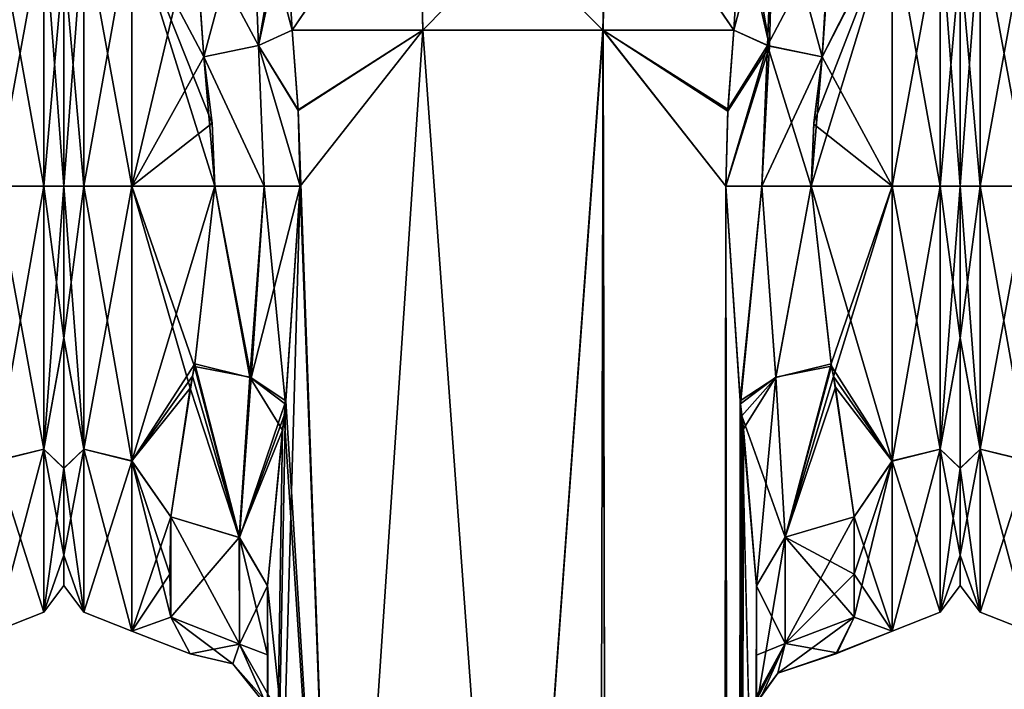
# Model space of a CAD drawing. Extents: x -23 to 1160, y -1999 to -1.
# Tile 159 of 254: x 136 to 186, y -54 to -19. Entities that reach past the tile are written whole.
import ezdxf

# ---------------------------------------------------------------- set-up
doc = ezdxf.new("R2010")
doc.units = 0
doc.header["$LTSCALE"] = 90.350045
for name, color, linetype in [('153', 7, 'CONTINUOUS'), ('154', 7, 'CONTINUOUS'), ('155', 7, 'CONTINUOUS'), ('156', 7, 'CONTINUOUS'), ('157', 7, 'CONTINUOUS'), ('158', 7, 'CONTINUOUS'), ('159', 7, 'CONTINUOUS'), ('160', 7, 'CONTINUOUS'), ('161', 7, 'CONTINUOUS'), ('163', 7, 'CONTINUOUS'), ('164', 7, 'CONTINUOUS'), ('166', 7, 'CONTINUOUS'), ('167', 7, 'CONTINUOUS'), ('168', 7, 'CONTINUOUS'), ('171', 7, 'CONTINUOUS'), ('172', 7, 'CONTINUOUS'), ('173', 7, 'CONTINUOUS'), ('174', 7, 'CONTINUOUS'), ('192', 7, 'CONTINUOUS'), ('193', 7, 'CONTINUOUS'), ('194', 7, 'CONTINUOUS'), ('195', 7, 'CONTINUOUS'), ('196', 7, 'CONTINUOUS'), ('197', 7, 'CONTINUOUS'), ('198', 7, 'CONTINUOUS'), ('199', 7, 'CONTINUOUS'), ('200', 7, 'CONTINUOUS'), ('201', 7, 'CONTINUOUS'), ('202', 7, 'CONTINUOUS'), ('203', 7, 'CONTINUOUS'), ('204', 7, 'CONTINUOUS'), ('205', 7, 'CONTINUOUS'), ('206', 7, 'CONTINUOUS'), ('208', 7, 'CONTINUOUS'), ('242', 7, 'CONTINUOUS'), ('247', 7, 'CONTINUOUS'), ('248', 7, 'CONTINUOUS'), ('79', 7, 'CONTINUOUS'), ('82', 7, 'CONTINUOUS'), ('83', 7, 'CONTINUOUS')]:
    doc.layers.add(name, color=color, linetype=linetype)

msp = doc.modelspace()

# ---------------------------------------------------------------- linework, layer by layer
at = {"layer": '153', "linetype": 'CONTINUOUS'}
for points in [[(173.55, -71.85, 12.5), (173.55, -48.512, 12.5), (173.55, -52.027, 16.761), (173.55, -71.85, 12.5)], [(173.55, -48.512, 53.5), (173.55, -71.85, 53.5), (173.55, -62.103, 51.035), (173.55, -48.512, 53.5)], [(173.55, -52.067, 49.179), (173.55, -48.512, 53.5), (173.55, -62.103, 51.035), (173.55, -52.067, 49.179)], [(173.55, -62.113, 14.96), (173.55, -71.85, 12.5), (173.55, -52.027, 16.761), (173.55, -62.113, 14.96)], [(173.55, -54.723, 21.735), (173.55, -62.113, 14.96), (173.55, -52.027, 16.761), (173.55, -54.723, 21.735)], [(173.55, -54.723, 44.265), (173.55, -52.067, 49.179), (173.55, -62.103, 51.035), (173.55, -54.723, 44.265)]]:
    msp.add_3dface(points, dxfattribs=at)
at = {"layer": '154', "linetype": 'CONTINUOUS'}
for points in [[(148.45, -48.511, 53.501), (148.45, -52.04, 49.22), (148.45, -71.85, 53.5), (148.45, -48.511, 53.501)], [(148.45, -52.046, 16.79), (148.45, -48.512, 12.5), (148.45, -62.107, 14.963), (148.45, -52.046, 16.79)], [(148.45, -62.107, 14.963), (148.45, -48.512, 12.5), (148.45, -71.85, 12.5), (148.45, -62.107, 14.963)], [(148.45, -52.04, 49.22), (148.45, -54.723, 44.265), (148.45, -62.102, 51.034), (148.45, -52.04, 49.22)], [(148.45, -71.85, 53.5), (148.45, -52.04, 49.22), (148.45, -62.102, 51.034), (148.45, -71.85, 53.5)], [(148.45, -54.723, 21.735), (148.45, -52.046, 16.79), (148.45, -62.107, 14.963), (148.45, -54.723, 21.735)]]:
    msp.add_3dface(points, dxfattribs=at)
at = {"layer": '155', "linetype": 'CONTINUOUS'}
for points in [[(184, -16.375, 49.891), (184, -28, 53.5), (184, -16.245, 16.199), (184, -16.375, 49.891)], [(184, -16.245, 16.199), (184, -28, 53.5), (184, -28, 12.5), (184, -16.245, 16.199)], [(184, -28, 12.5), (184, -28, 53.5), (184, -35.79, 51.958), (184, -28, 12.5)], [(184, -35.802, 14.047), (184, -28, 12.5), (184, -35.79, 51.958), (184, -35.802, 14.047)], [(184, -42.479, 47.509), (184, -35.802, 14.047), (184, -35.79, 51.958), (184, -42.479, 47.509)], [(184, -42.485, 18.497), (184, -35.802, 14.047), (184, -42.479, 47.509), (184, -42.485, 18.497)], [(184, -46.934, 40.856), (184, -42.485, 18.497), (184, -42.479, 47.509), (184, -46.934, 40.856)], [(184, -46.933, 25.142), (184, -42.485, 18.497), (184, -46.934, 40.856), (184, -46.933, 25.142)], [(184, -48.497, 32.995), (184, -46.933, 25.142), (184, -46.934, 40.856), (184, -48.497, 32.995)]]:
    msp.add_3dface(points, dxfattribs=at)
at = {"layer": '156', "linetype": 'CONTINUOUS'}
for points in [[(176.92, -21.379, 9.931), (177.36, -13.798, 13.653), (180.5, -14.241, 13.335), (176.92, -21.379, 9.931)], [(180.5, -28, 57), (180.5, -14.393, 52.77), (176.347, -28, 57), (180.5, -28, 57)], [(176.347, -28, 57), (180.5, -14.393, 52.77), (176.493, -24.754, 56.78), (176.347, -28, 57)], [(180.5, -14.393, 52.77), (176.92, -21.379, 56.069), (176.493, -24.754, 56.78), (180.5, -14.393, 52.77)], [(180.5, -28, 9), (176.92, -21.379, 9.931), (180.5, -14.241, 13.335), (180.5, -28, 9)], [(177.39, -14.558, 52.883), (176.92, -21.379, 56.069), (180.5, -14.393, 52.77), (177.39, -14.558, 52.883)], [(176.486, -24.823, 9.211), (176.92, -21.379, 9.931), (180.5, -28, 9), (176.486, -24.823, 9.211)], [(176.347, -28, 9), (176.486, -24.823, 9.211), (180.5, -28, 9), (176.347, -28, 9)]]:
    msp.add_3dface(points, dxfattribs=at)
at = {"layer": '157', "linetype": 'CONTINUOUS'}
for points in [[(176.347, -28, 9), (180.5, -28, 9), (180.5, -42.104, 13.581), (176.347, -28, 9)], [(177.391, -37.244, 10.852), (176.347, -28, 9), (180.5, -42.104, 13.581), (177.391, -37.244, 10.852)], [(180.5, -28, 57), (176.347, -28, 57), (177.374, -37.115, 55.202), (180.5, -28, 57)], [(177.492, -37.764, 54.924), (180.5, -28, 57), (177.374, -37.115, 55.202), (177.492, -37.764, 54.924)], [(180.5, -28, 57), (177.492, -37.764, 54.924), (180.5, -42.099, 52.422), (180.5, -28, 57)], [(177.601, -38.316, 11.33), (177.391, -37.244, 10.852), (180.5, -42.104, 13.581), (177.601, -38.316, 11.33)], [(177.492, -37.764, 54.924), (178.55, -44.976, 49.966), (180.5, -42.099, 52.422), (177.492, -37.764, 54.924)], [(178.55, -44.976, 16.034), (177.601, -38.316, 11.33), (180.5, -42.104, 13.581), (178.55, -44.976, 16.034)], [(178.55, -47.914, 46.395), (178.55, -50.115, 42.323), (180.5, -42.099, 52.422), (178.55, -47.914, 46.395)], [(180.5, -42.099, 52.422), (178.55, -50.115, 42.323), (180.5, -50.828, 40.407), (180.5, -42.099, 52.422)], [(178.55, -44.976, 49.966), (178.55, -47.914, 46.395), (180.5, -42.099, 52.422), (178.55, -44.976, 49.966)], [(180.5, -50.829, 25.594), (178.55, -44.976, 16.034), (180.5, -42.104, 13.581), (180.5, -50.829, 25.594)], [(178.55, -47.901, 19.585), (178.55, -44.976, 16.034), (180.5, -50.829, 25.594), (178.55, -47.901, 19.585)], [(178.55, -50.115, 23.677), (178.55, -47.901, 19.585), (180.5, -50.829, 25.594), (178.55, -50.115, 23.677)], [(177.615, -51.997, 33.349), (178.55, -50.115, 23.677), (180.5, -50.829, 25.594), (177.615, -51.997, 33.349)], [(178.55, -50.115, 42.323), (177.682, -51.942, 34.673), (180.5, -50.828, 40.407), (178.55, -50.115, 42.323)], [(177.682, -51.942, 34.673), (177.615, -51.997, 33.349), (180.5, -50.828, 40.407), (177.682, -51.942, 34.673)], [(180.5, -50.828, 40.407), (177.615, -51.997, 33.349), (180.5, -50.829, 25.594), (180.5, -50.828, 40.407)]]:
    msp.add_3dface(points, dxfattribs=at)
at = {"layer": '158', "linetype": 'CONTINUOUS'}
for points in [[(180.5, -28, 9), (180.5, -14.241, 13.335), (182.975, -28, 10.025), (180.5, -28, 9)], [(182.975, -28, 10.025), (180.5, -14.241, 13.335), (182.975, -14.496, 14.413), (182.975, -28, 10.025)], [(180.5, -14.393, 52.77), (180.5, -28, 57), (182.975, -14.496, 51.587), (180.5, -14.393, 52.77)], [(180.5, -28, 57), (182.975, -28, 55.975), (182.975, -14.496, 51.587), (180.5, -28, 57)], [(182.975, -28, 55.975), (184, -16.375, 49.891), (182.975, -14.496, 51.587), (182.975, -28, 55.975)], [(184, -16.245, 16.199), (184, -28, 12.5), (182.975, -14.496, 14.413), (184, -16.245, 16.199)], [(184, -28, 12.5), (182.975, -28, 10.025), (182.975, -14.496, 14.413), (184, -28, 12.5)], [(184, -28, 53.5), (184, -16.375, 49.891), (182.975, -28, 55.975), (184, -28, 53.5)]]:
    msp.add_3dface(points, dxfattribs=at)
at = {"layer": '159', "linetype": 'CONTINUOUS'}
for points in [[(180.5, -42.104, 13.581), (180.5, -28, 9), (182.975, -41.504, 14.413), (180.5, -42.104, 13.581)], [(180.5, -28, 9), (182.975, -28, 10.025), (182.975, -41.504, 14.413), (180.5, -28, 9)], [(180.5, -28, 57), (180.5, -42.099, 52.422), (182.975, -28, 55.975), (180.5, -28, 57)], [(180.5, -42.099, 52.422), (182.975, -41.504, 51.587), (182.975, -28, 55.975), (180.5, -42.099, 52.422)], [(184, -35.79, 51.958), (184, -28, 53.5), (182.975, -41.504, 51.587), (184, -35.79, 51.958)], [(182.975, -41.504, 51.587), (184, -28, 53.5), (182.975, -28, 55.975), (182.975, -41.504, 51.587)], [(184, -28, 12.5), (184, -35.802, 14.047), (182.975, -28, 10.025), (184, -28, 12.5)], [(182.975, -28, 10.025), (184, -35.802, 14.047), (182.975, -41.504, 14.413), (182.975, -28, 10.025)], [(184, -42.479, 47.509), (184, -35.79, 51.958), (182.975, -41.504, 51.587), (184, -42.479, 47.509)], [(184, -35.802, 14.047), (184, -42.485, 18.497), (182.975, -41.504, 14.413), (184, -35.802, 14.047)], [(180.5, -42.099, 52.422), (180.5, -50.828, 40.407), (182.975, -41.504, 51.587), (180.5, -42.099, 52.422)], [(180.5, -50.828, 40.407), (182.975, -49.85, 40.1), (182.975, -41.504, 51.587), (180.5, -50.828, 40.407)], [(180.5, -42.104, 13.581), (182.975, -41.504, 14.413), (182.975, -49.85, 25.9), (180.5, -42.104, 13.581)], [(184, -42.485, 18.497), (184, -46.933, 25.142), (182.975, -41.504, 14.413), (184, -42.485, 18.497)], [(182.975, -41.504, 14.413), (184, -46.933, 25.142), (182.975, -49.85, 25.9), (182.975, -41.504, 14.413)], [(182.975, -49.85, 40.1), (184, -42.479, 47.509), (182.975, -41.504, 51.587), (182.975, -49.85, 40.1)], [(180.5, -50.829, 25.594), (180.5, -42.104, 13.581), (182.975, -49.85, 25.9), (180.5, -50.829, 25.594)], [(184, -46.934, 40.856), (184, -42.479, 47.509), (182.975, -49.85, 40.1), (184, -46.934, 40.856)], [(184, -46.933, 25.142), (184, -48.497, 32.995), (182.975, -49.85, 25.9), (184, -46.933, 25.142)], [(184, -48.497, 32.995), (184, -46.934, 40.856), (182.975, -49.85, 40.1), (184, -48.497, 32.995)], [(182.975, -49.85, 25.9), (184, -48.497, 32.995), (182.975, -49.85, 40.1), (182.975, -49.85, 25.9)], [(180.5, -50.828, 40.407), (180.5, -50.829, 25.594), (182.975, -49.85, 40.1), (180.5, -50.828, 40.407)], [(180.5, -50.829, 25.594), (182.975, -49.85, 25.9), (182.975, -49.85, 40.1), (180.5, -50.829, 25.594)]]:
    msp.add_3dface(points, dxfattribs=at)
at = {"layer": '160', "linetype": 'CONTINUOUS'}
for points in [[(149.714, -20, 7.232), (156.43, -20, 0.885), (150.022, -24.125, 6.615), (149.714, -20, 7.232)], [(150.022, -24.125, 6.615), (156.43, -20, 0.885), (150.124, -28, 6.429), (150.022, -24.125, 6.615)], [(156.43, -20, 0.885), (152.161, -83.45, 3.712), (150.124, -28, 6.429), (156.43, -20, 0.885)], [(161.05, -83.45), (152.161, -83.45, 3.712), (156.43, -20, 0.885), (161.05, -83.45)], [(165.67, -20, 0.885), (161.05, -83.45), (156.43, -20, 0.885), (165.67, -20, 0.885)], [(169.795, -1916.55, 3.667), (161.05, -1916.55), (165.67, -20, 0.885), (169.795, -1916.55, 3.667)], [(161.05, -1916.55), (161.05, -83.45), (165.67, -20, 0.885), (161.05, -1916.55)], [(171.976, -28, 6.429), (169.795, -1916.55, 3.667), (165.67, -20, 0.885), (171.976, -28, 6.429)], [(172.076, -24.156, 6.612), (171.976, -28, 6.429), (165.67, -20, 0.885), (172.076, -24.156, 6.612)], [(172.386, -20, 7.232), (172.076, -24.156, 6.612), (165.67, -20, 0.885), (172.386, -20, 7.232)], [(152.161, -83.45, 3.712), (148.55, -83.45, 12.5), (150.124, -28, 6.429), (152.161, -83.45, 3.712)], [(150.124, -28, 6.429), (148.55, -83.45, 12.5), (149.376, -39.184, 8.03), (150.124, -28, 6.429)], [(172.722, -39.168, 8.026), (169.795, -1916.55, 3.667), (171.976, -28, 6.429), (172.722, -39.168, 8.026)], [(149.376, -39.184, 8.03), (148.55, -83.45, 12.5), (149.222, -40.518, 8.457), (149.376, -39.184, 8.03)], [(172.872, -40.461, 8.438), (169.795, -1916.55, 3.667), (172.722, -39.168, 8.026), (172.872, -40.461, 8.438)], [(148.55, -83.45, 12.5), (148.45, -48.512, 12.5), (149.222, -40.518, 8.457), (148.55, -83.45, 12.5)], [(173.55, -48.512, 12.5), (169.795, -1916.55, 3.667), (172.872, -40.461, 8.438), (173.55, -48.512, 12.5)], [(148.45, -71.85, 12.5), (148.45, -48.512, 12.5), (148.55, -83.45, 12.5), (148.45, -71.85, 12.5)], [(173.55, -48.512, 12.5), (173.55, -71.85, 12.5), (169.795, -1916.55, 3.667), (173.55, -48.512, 12.5)]]:
    msp.add_3dface(points, dxfattribs=at)
at = {"layer": '161', "linetype": 'CONTINUOUS'}
for points in [[(149.714, -20, 7.232), (149.374, -14.319, 9.472), (156.167, -10.497, 3.54), (149.714, -20, 7.232)], [(156.43, -20, 0.885), (149.714, -20, 7.232), (156.167, -10.497, 3.54), (156.43, -20, 0.885)], [(156.43, -20, 0.885), (156.167, -10.497, 3.54), (165.807, -10.47, 3.494), (156.43, -20, 0.885)], [(165.67, -20, 0.885), (156.43, -20, 0.885), (165.807, -10.47, 3.494), (165.67, -20, 0.885)], [(172.386, -20, 7.232), (165.67, -20, 0.885), (165.807, -10.47, 3.494), (172.386, -20, 7.232)], [(172.386, -20, 7.232), (165.807, -10.47, 3.494), (172.726, -14.302, 9.481), (172.386, -20, 7.232)]]:
    msp.add_3dface(points, dxfattribs=at)
at = {"layer": '163', "linetype": 'CONTINUOUS'}
for points in [[(149.374, -14.368, 56.555), (149.714, -20, 58.768), (156.227, -10.49, 62.486), (149.374, -14.368, 56.555)], [(149.714, -20, 58.768), (156.429, -20, 65.115), (156.227, -10.49, 62.486), (149.714, -20, 58.768)], [(156.429, -20, 65.115), (165.669, -20, 65.115), (156.227, -10.49, 62.486), (156.429, -20, 65.115)], [(156.227, -10.49, 62.486), (165.669, -20, 65.115), (165.893, -10.494, 62.478), (156.227, -10.49, 62.486)], [(165.669, -20, 65.115), (172.385, -20.008, 58.769), (165.893, -10.494, 62.478), (165.669, -20, 65.115)], [(165.893, -10.494, 62.478), (172.385, -20.008, 58.769), (172.726, -14.332, 56.535), (165.893, -10.494, 62.478)]]:
    msp.add_3dface(points, dxfattribs=at)
at = {"layer": '164', "linetype": 'CONTINUOUS'}
for points in [[(149.714, -20, 58.768), (150.021, -24.097, 59.382), (156.429, -20, 65.115), (149.714, -20, 58.768)], [(150.021, -24.097, 59.382), (152.162, -83.45, 62.29), (156.429, -20, 65.115), (150.021, -24.097, 59.382)], [(152.162, -83.45, 62.29), (161.05, -83.45, 66), (156.429, -20, 65.115), (152.162, -83.45, 62.29)], [(156.429, -20, 65.115), (161.05, -83.45, 66), (165.669, -20, 65.115), (156.429, -20, 65.115)], [(161.05, -83.45, 66), (169.795, -1916.55, 62.333), (165.669, -20, 65.115), (161.05, -83.45, 66)], [(165.669, -20, 65.115), (169.795, -1916.55, 62.333), (171.976, -28, 59.571), (165.669, -20, 65.115)], [(172.385, -20.008, 58.769), (165.669, -20, 65.115), (172.082, -24.053, 59.378), (172.385, -20.008, 58.769)], [(172.082, -24.053, 59.378), (165.669, -20, 65.115), (171.976, -28, 59.571), (172.082, -24.053, 59.378)], [(150.124, -28, 59.571), (152.162, -83.45, 62.29), (150.021, -24.097, 59.382), (150.124, -28, 59.571)], [(149.394, -39.02, 58.014), (152.162, -83.45, 62.29), (150.124, -28, 59.571), (149.394, -39.02, 58.014)], [(169.795, -1916.55, 62.333), (173.55, -1916.55, 53.5), (171.976, -28, 59.571), (169.795, -1916.55, 62.333)], [(171.976, -28, 59.571), (173.55, -1916.55, 53.5), (172.706, -39.011, 58.015), (171.976, -28, 59.571)], [(149.31, -39.763, 57.792), (152.162, -83.45, 62.29), (149.394, -39.02, 58.014), (149.31, -39.763, 57.792)], [(172.706, -39.011, 58.015), (173.55, -1916.55, 53.5), (172.793, -39.785, 57.784), (172.706, -39.011, 58.015)], [(148.45, -48.511, 53.501), (152.162, -83.45, 62.29), (149.31, -39.763, 57.792), (148.45, -48.511, 53.501)], [(173.55, -71.85, 53.5), (173.55, -48.512, 53.5), (172.793, -39.785, 57.784), (173.55, -71.85, 53.5)], [(173.55, -1916.55, 53.5), (173.55, -71.85, 53.5), (172.793, -39.785, 57.784), (173.55, -1916.55, 53.5)], [(148.45, -48.511, 53.501), (148.45, -71.85, 53.5), (152.162, -83.45, 62.29), (148.45, -48.511, 53.501)]]:
    msp.add_3dface(points, dxfattribs=at)
at = {"layer": '166', "linetype": 'CONTINUOUS'}
for points in [[(138, -16.375, 16.109), (138, -28, 12.5), (138, -16.245, 49.801), (138, -16.375, 16.109)], [(138, -16.245, 49.801), (138, -28, 12.5), (138, -28, 53.5), (138, -16.245, 49.801)], [(138, -28, 53.5), (138, -28, 12.5), (138, -35.79, 14.042), (138, -28, 53.5)], [(138, -35.802, 51.953), (138, -28, 53.5), (138, -35.79, 14.042), (138, -35.802, 51.953)], [(138, -42.479, 18.491), (138, -35.802, 51.953), (138, -35.79, 14.042), (138, -42.479, 18.491)], [(138, -42.485, 47.503), (138, -35.802, 51.953), (138, -42.479, 18.491), (138, -42.485, 47.503)], [(138, -46.934, 25.144), (138, -42.485, 47.503), (138, -42.479, 18.491), (138, -46.934, 25.144)], [(138, -46.933, 40.858), (138, -42.485, 47.503), (138, -46.934, 25.144), (138, -46.933, 40.858)], [(138, -48.497, 33.005), (138, -46.933, 40.858), (138, -46.934, 25.144), (138, -48.497, 33.005)]]:
    msp.add_3dface(points, dxfattribs=at)
at = {"layer": '167', "linetype": 'CONTINUOUS'}
for points in [[(141.5, -28, 57), (144.714, -14.419, 52.788), (141.5, -14.241, 52.665), (141.5, -28, 57)], [(141.5, -28, 9), (141.5, -14.393, 13.23), (145.753, -28, 9), (141.5, -28, 9)], [(145.753, -28, 9), (141.5, -14.393, 13.23), (145.611, -24.8, 9.214), (145.753, -28, 9)], [(145.611, -24.8, 9.214), (141.5, -14.393, 13.23), (145.18, -21.379, 9.931), (145.611, -24.8, 9.214)], [(145.18, -21.379, 9.931), (141.5, -14.393, 13.23), (144.708, -14.652, 13.054), (145.18, -21.379, 9.931)], [(145.18, -21.379, 56.069), (144.714, -14.419, 52.788), (141.5, -28, 57), (145.18, -21.379, 56.069)], [(145.61, -24.783, 56.783), (145.18, -21.379, 56.069), (141.5, -28, 57), (145.61, -24.783, 56.783)], [(145.753, -28, 57), (145.61, -24.783, 56.783), (141.5, -28, 57), (145.753, -28, 57)]]:
    msp.add_3dface(points, dxfattribs=at)
at = {"layer": '168', "linetype": 'CONTINUOUS'}
for points in [[(145.753, -28, 57), (141.5, -28, 57), (141.5, -42.104, 52.419), (145.753, -28, 57)], [(145.753, -28, 57), (141.5, -42.104, 52.419), (144.726, -37.121, 55.199), (145.753, -28, 57)], [(141.5, -28, 9), (145.753, -28, 9), (144.707, -37.256, 10.857), (141.5, -28, 9)], [(144.491, -38.362, 11.352), (141.5, -28, 9), (144.707, -37.256, 10.857), (144.491, -38.362, 11.352)], [(141.5, -28, 9), (144.491, -38.362, 11.352), (141.5, -42.099, 13.578), (141.5, -28, 9)], [(144.726, -37.121, 55.199), (141.5, -42.104, 52.419), (144.611, -37.747, 54.931), (144.726, -37.121, 55.199)], [(144.611, -37.747, 54.931), (141.5, -42.104, 52.419), (143.5, -44.976, 49.966), (144.611, -37.747, 54.931)], [(144.491, -38.362, 11.352), (143.5, -44.976, 16.034), (141.5, -42.099, 13.578), (144.491, -38.362, 11.352)], [(141.5, -42.099, 13.578), (143.5, -44.976, 16.034), (143.45, -47.911, 19.601), (141.5, -42.099, 13.578)], [(141.5, -50.828, 25.593), (141.5, -42.099, 13.578), (143.5, -50.115, 23.677), (141.5, -50.828, 25.593)], [(143.5, -50.115, 23.677), (141.5, -42.099, 13.578), (143.45, -47.911, 19.601), (143.5, -50.115, 23.677)], [(141.5, -42.104, 52.419), (141.5, -50.829, 40.406), (143.5, -44.976, 49.966), (141.5, -42.104, 52.419)], [(143.5, -44.976, 49.966), (141.5, -50.829, 40.406), (143.45, -47.905, 46.409), (143.5, -44.976, 49.966)], [(143.45, -47.905, 46.409), (141.5, -50.829, 40.406), (143.5, -50.115, 42.323), (143.45, -47.905, 46.409)], [(144.486, -52, 33.02), (141.5, -50.828, 25.593), (143.5, -50.115, 23.677), (144.486, -52, 33.02)], [(143.5, -50.115, 42.323), (141.5, -50.829, 40.406), (144.486, -52, 33.02), (143.5, -50.115, 42.323)], [(141.5, -50.829, 40.406), (141.5, -50.828, 25.593), (144.486, -52, 33.02), (141.5, -50.829, 40.406)]]:
    msp.add_3dface(points, dxfattribs=at)
at = {"layer": '171', "linetype": 'CONTINUOUS'}
for points in [[(139.025, -28, 10.025), (138, -16.375, 16.109), (139.025, -14.496, 14.413), (139.025, -28, 10.025)], [(138, -16.245, 49.801), (138, -28, 53.5), (139.025, -14.496, 51.587), (138, -16.245, 49.801)], [(138, -28, 53.5), (139.025, -28, 55.975), (139.025, -14.496, 51.587), (138, -28, 53.5)], [(141.5, -28, 57), (141.5, -14.241, 52.665), (139.025, -28, 55.975), (141.5, -28, 57)], [(139.025, -28, 55.975), (141.5, -14.241, 52.665), (139.025, -14.496, 51.587), (139.025, -28, 55.975)], [(141.5, -14.393, 13.23), (141.5, -28, 9), (139.025, -14.496, 14.413), (141.5, -14.393, 13.23)], [(141.5, -28, 9), (139.025, -28, 10.025), (139.025, -14.496, 14.413), (141.5, -28, 9)], [(138, -28, 12.5), (138, -16.375, 16.109), (139.025, -28, 10.025), (138, -28, 12.5)]]:
    msp.add_3dface(points, dxfattribs=at)
at = {"layer": '172', "linetype": 'CONTINUOUS'}
for points in [[(138, -35.79, 14.042), (138, -28, 12.5), (139.025, -41.504, 14.413), (138, -35.79, 14.042)], [(139.025, -41.504, 14.413), (138, -28, 12.5), (139.025, -28, 10.025), (139.025, -41.504, 14.413)], [(138, -28, 53.5), (138, -35.802, 51.953), (139.025, -28, 55.975), (138, -28, 53.5)], [(139.025, -28, 55.975), (138, -35.802, 51.953), (139.025, -41.504, 51.587), (139.025, -28, 55.975)], [(141.5, -42.104, 52.419), (141.5, -28, 57), (139.025, -41.504, 51.587), (141.5, -42.104, 52.419)], [(141.5, -28, 57), (139.025, -28, 55.975), (139.025, -41.504, 51.587), (141.5, -28, 57)], [(141.5, -28, 9), (141.5, -42.099, 13.578), (139.025, -28, 10.025), (141.5, -28, 9)], [(141.5, -42.099, 13.578), (139.025, -41.504, 14.413), (139.025, -28, 10.025), (141.5, -42.099, 13.578)], [(138, -42.479, 18.491), (138, -35.79, 14.042), (139.025, -41.504, 14.413), (138, -42.479, 18.491)], [(138, -35.802, 51.953), (138, -42.485, 47.503), (139.025, -41.504, 51.587), (138, -35.802, 51.953)], [(138, -42.485, 47.503), (138, -46.933, 40.858), (139.025, -41.504, 51.587), (138, -42.485, 47.503)], [(139.025, -41.504, 51.587), (138, -46.933, 40.858), (139.025, -49.85, 40.1), (139.025, -41.504, 51.587)], [(139.025, -49.85, 25.9), (138, -42.479, 18.491), (139.025, -41.504, 14.413), (139.025, -49.85, 25.9)], [(141.5, -42.099, 13.578), (141.5, -50.828, 25.593), (139.025, -41.504, 14.413), (141.5, -42.099, 13.578)], [(141.5, -50.828, 25.593), (139.025, -49.85, 25.9), (139.025, -41.504, 14.413), (141.5, -50.828, 25.593)], [(141.5, -42.104, 52.419), (139.025, -41.504, 51.587), (139.025, -49.85, 40.1), (141.5, -42.104, 52.419)], [(141.5, -50.829, 40.406), (141.5, -42.104, 52.419), (139.025, -49.85, 40.1), (141.5, -50.829, 40.406)], [(138, -46.934, 25.144), (138, -42.479, 18.491), (139.025, -49.85, 25.9), (138, -46.934, 25.144)], [(138, -46.933, 40.858), (138, -48.497, 33.005), (139.025, -49.85, 40.1), (138, -46.933, 40.858)], [(138, -48.497, 33.005), (138, -46.934, 25.144), (139.025, -49.85, 25.9), (138, -48.497, 33.005)], [(139.025, -49.85, 40.1), (138, -48.497, 33.005), (139.025, -49.85, 25.9), (139.025, -49.85, 40.1)], [(141.5, -50.828, 25.593), (141.5, -50.829, 40.406), (139.025, -49.85, 25.9), (141.5, -50.828, 25.593)], [(141.5, -50.829, 40.406), (139.025, -49.85, 40.1), (139.025, -49.85, 25.9), (141.5, -50.829, 40.406)]]:
    msp.add_3dface(points, dxfattribs=at)
at = {"layer": '173', "linetype": 'CONTINUOUS'}
for points in [[(143.5, -44.976, 49.966), (143.45, -47.905, 46.409), (143.5, -50.115, 42.323), (143.5, -44.976, 49.966)], [(143.5, -44.976, 49.966), (143.5, -50.115, 42.323), (147.018, -51.495, 42.904), (143.5, -44.976, 49.966)], [(143.5, -44.976, 49.966), (147.018, -51.495, 42.904), (147.017, -46.034, 51.023), (143.5, -44.976, 49.966)], [(148.45, -52.04, 49.22), (148.45, -48.511, 53.501), (147.017, -46.034, 51.023), (148.45, -52.04, 49.22)], [(147.018, -51.495, 42.904), (148.45, -52.04, 49.22), (147.017, -46.034, 51.023), (147.018, -51.495, 42.904)], [(148.45, -54.723, 44.265), (148.45, -52.04, 49.22), (147.018, -51.495, 42.904), (148.45, -54.723, 44.265)]]:
    msp.add_3dface(points, dxfattribs=at)
at = {"layer": '174', "linetype": 'CONTINUOUS'}
for points in [[(143.5, -44.976, 16.034), (143.5, -50.115, 23.677), (143.45, -47.911, 19.601), (143.5, -44.976, 16.034)], [(143.5, -50.115, 23.677), (143.5, -44.976, 16.034), (147.003, -46.024, 14.987), (143.5, -50.115, 23.677)], [(143.5, -50.115, 23.677), (147.003, -46.024, 14.987), (147.018, -51.495, 23.096), (143.5, -50.115, 23.677)], [(147.003, -46.024, 14.987), (148.45, -48.512, 12.5), (147.018, -51.495, 23.096), (147.003, -46.024, 14.987)], [(148.45, -48.512, 12.5), (148.45, -52.046, 16.79), (147.018, -51.495, 23.096), (148.45, -48.512, 12.5)], [(148.45, -52.046, 16.79), (148.45, -54.723, 21.735), (147.018, -51.495, 23.096), (148.45, -52.046, 16.79)]]:
    msp.add_3dface(points, dxfattribs=at)
at = {"layer": '192', "linetype": 'CONTINUOUS'}
for points in [[(144.714, -14.419, 52.788), (145.18, -21.379, 56.069), (147.657, -12.212, 52.233), (144.714, -14.419, 52.788)], [(145.18, -21.379, 56.069), (147.994, -20.789, 56.818), (147.657, -12.212, 52.233), (145.18, -21.379, 56.069)], [(147.994, -20.789, 56.818), (149.381, -12.683, 55.489), (147.657, -12.212, 52.233), (147.994, -20.789, 56.818)], [(149.374, -14.368, 56.555), (149.381, -12.683, 55.489), (147.994, -20.789, 56.818), (149.374, -14.368, 56.555)], [(149.714, -20, 58.768), (149.374, -14.368, 56.555), (147.994, -20.789, 56.818), (149.714, -20, 58.768)]]:
    msp.add_3dface(points, dxfattribs=at)
at = {"layer": '193', "linetype": 'CONTINUOUS'}
for points in [[(150.021, -24.097, 59.382), (149.714, -20, 58.768), (147.994, -20.789, 56.818), (150.021, -24.097, 59.382)], [(145.18, -21.379, 56.069), (148.288, -28, 57.691), (147.994, -20.789, 56.818), (145.18, -21.379, 56.069)], [(150.124, -28, 59.571), (150.021, -24.097, 59.382), (147.994, -20.789, 56.818), (150.124, -28, 59.571)], [(148.288, -28, 57.691), (150.124, -28, 59.571), (147.994, -20.789, 56.818), (148.288, -28, 57.691)], [(145.18, -21.379, 56.069), (145.61, -24.783, 56.783), (145.753, -28, 57), (145.18, -21.379, 56.069)], [(145.18, -21.379, 56.069), (145.753, -28, 57), (148.288, -28, 57.691), (145.18, -21.379, 56.069)]]:
    msp.add_3dface(points, dxfattribs=at)
at = {"layer": '194', "linetype": 'CONTINUOUS'}
for points in [[(145.753, -28, 57), (144.726, -37.121, 55.199), (147.611, -37.831, 55.912), (145.753, -28, 57)], [(145.753, -28, 57), (147.611, -37.831, 55.912), (148.288, -28, 57.691), (145.753, -28, 57)], [(149.394, -39.02, 58.014), (150.124, -28, 59.571), (147.611, -37.831, 55.912), (149.394, -39.02, 58.014)], [(147.611, -37.831, 55.912), (150.124, -28, 59.571), (148.288, -28, 57.691), (147.611, -37.831, 55.912)], [(144.726, -37.121, 55.199), (144.611, -37.747, 54.931), (147.017, -46.034, 51.023), (144.726, -37.121, 55.199)], [(144.726, -37.121, 55.199), (147.017, -46.034, 51.023), (147.611, -37.831, 55.912), (144.726, -37.121, 55.199)], [(144.611, -37.747, 54.931), (143.5, -44.976, 49.966), (147.017, -46.034, 51.023), (144.611, -37.747, 54.931)], [(147.017, -46.034, 51.023), (149.394, -39.02, 58.014), (147.611, -37.831, 55.912), (147.017, -46.034, 51.023)], [(149.31, -39.763, 57.792), (149.394, -39.02, 58.014), (147.017, -46.034, 51.023), (149.31, -39.763, 57.792)], [(148.45, -48.511, 53.501), (149.31, -39.763, 57.792), (147.017, -46.034, 51.023), (148.45, -48.511, 53.501)]]:
    msp.add_3dface(points, dxfattribs=at)
at = {"layer": '195', "linetype": 'CONTINUOUS'}
for points in [[(143.5, -50.115, 42.323), (144.486, -52, 33.02), (147.018, -51.495, 42.904), (143.5, -50.115, 42.323)], [(144.486, -52, 33.02), (143.5, -50.115, 23.677), (146.67, -52.509, 33), (144.486, -52, 33.02)], [(143.5, -50.115, 23.677), (147.018, -51.495, 23.096), (146.67, -52.509, 33), (143.5, -50.115, 23.677)], [(144.486, -52, 33.02), (146.67, -52.509, 33), (147.018, -51.495, 42.904), (144.486, -52, 33.02)], [(146.67, -52.509, 33), (148.45, -54.723, 44.265), (147.018, -51.495, 42.904), (146.67, -52.509, 33)], [(147.018, -51.495, 23.096), (149.219, -55.385, 33.026), (146.67, -52.509, 33), (147.018, -51.495, 23.096)], [(148.45, -54.723, 21.735), (149.219, -55.385, 33.026), (147.018, -51.495, 23.096), (148.45, -54.723, 21.735)], [(149.219, -55.385, 33.026), (148.45, -54.723, 44.265), (146.67, -52.509, 33), (149.219, -55.385, 33.026)]]:
    msp.add_3dface(points, dxfattribs=at)
at = {"layer": '196', "linetype": 'CONTINUOUS'}
for points in [[(144.707, -37.256, 10.857), (145.753, -28, 9), (147.553, -37.807, 10.122), (144.707, -37.256, 10.857)], [(145.753, -28, 9), (148.288, -28, 8.309), (147.553, -37.807, 10.122), (145.753, -28, 9)], [(148.288, -28, 8.309), (149.376, -39.184, 8.03), (147.553, -37.807, 10.122), (148.288, -28, 8.309)], [(150.124, -28, 6.429), (149.376, -39.184, 8.03), (148.288, -28, 8.309), (150.124, -28, 6.429)], [(144.491, -38.362, 11.352), (144.707, -37.256, 10.857), (147.003, -46.024, 14.987), (144.491, -38.362, 11.352)], [(144.707, -37.256, 10.857), (147.553, -37.807, 10.122), (147.003, -46.024, 14.987), (144.707, -37.256, 10.857)], [(147.553, -37.807, 10.122), (149.222, -40.518, 8.457), (147.003, -46.024, 14.987), (147.553, -37.807, 10.122)], [(149.376, -39.184, 8.03), (149.222, -40.518, 8.457), (147.553, -37.807, 10.122), (149.376, -39.184, 8.03)], [(143.5, -44.976, 16.034), (144.491, -38.362, 11.352), (147.003, -46.024, 14.987), (143.5, -44.976, 16.034)], [(149.222, -40.518, 8.457), (148.45, -48.512, 12.5), (147.003, -46.024, 14.987), (149.222, -40.518, 8.457)]]:
    msp.add_3dface(points, dxfattribs=at)
at = {"layer": '197', "linetype": 'CONTINUOUS'}
for points in [[(149.714, -20, 7.232), (150.022, -24.125, 6.615), (147.994, -20.789, 9.182), (149.714, -20, 7.232)], [(145.18, -21.379, 9.931), (147.994, -20.789, 9.182), (148.288, -28, 8.309), (145.18, -21.379, 9.931)], [(150.022, -24.125, 6.615), (150.124, -28, 6.429), (147.994, -20.789, 9.182), (150.022, -24.125, 6.615)], [(147.994, -20.789, 9.182), (150.124, -28, 6.429), (148.288, -28, 8.309), (147.994, -20.789, 9.182)], [(145.753, -28, 9), (145.611, -24.8, 9.214), (145.18, -21.379, 9.931), (145.753, -28, 9)], [(145.753, -28, 9), (145.18, -21.379, 9.931), (148.288, -28, 8.309), (145.753, -28, 9)]]:
    msp.add_3dface(points, dxfattribs=at)
at = {"layer": '198', "linetype": 'CONTINUOUS'}
for points in [[(144.708, -14.652, 13.054), (147.658, -12.212, 13.766), (147.994, -20.789, 9.182), (144.708, -14.652, 13.054)], [(149.374, -14.319, 9.472), (149.714, -20, 7.232), (147.658, -12.212, 13.766), (149.374, -14.319, 9.472)], [(147.658, -12.212, 13.766), (149.714, -20, 7.232), (147.994, -20.789, 9.182), (147.658, -12.212, 13.766)], [(145.18, -21.379, 9.931), (144.708, -14.652, 13.054), (147.994, -20.789, 9.182), (145.18, -21.379, 9.931)]]:
    msp.add_3dface(points, dxfattribs=at)
at = {"layer": '199', "linetype": 'CONTINUOUS'}
for points in [[(172.385, -20.008, 58.769), (172.082, -24.053, 59.378), (174.106, -20.789, 56.818), (172.385, -20.008, 58.769)], [(172.082, -24.053, 59.378), (171.976, -28, 59.571), (174.106, -20.789, 56.818), (172.082, -24.053, 59.378)], [(174.106, -20.789, 56.818), (171.976, -28, 59.571), (173.814, -28, 57.692), (174.106, -20.789, 56.818)], [(176.347, -28, 57), (174.106, -20.789, 56.818), (173.814, -28, 57.692), (176.347, -28, 57)], [(176.347, -28, 57), (176.92, -21.379, 56.069), (174.106, -20.789, 56.818), (176.347, -28, 57)], [(176.92, -21.379, 56.069), (176.347, -28, 57), (176.493, -24.754, 56.78), (176.92, -21.379, 56.069)]]:
    msp.add_3dface(points, dxfattribs=at)
at = {"layer": '200', "linetype": 'CONTINUOUS'}
for points in [[(171.976, -28, 59.571), (172.706, -39.011, 58.015), (173.814, -28, 57.692), (171.976, -28, 59.571)], [(172.706, -39.011, 58.015), (174.53, -37.815, 55.888), (173.814, -28, 57.692), (172.706, -39.011, 58.015)], [(174.53, -37.815, 55.888), (176.347, -28, 57), (173.814, -28, 57.692), (174.53, -37.815, 55.888)], [(177.374, -37.115, 55.202), (176.347, -28, 57), (174.53, -37.815, 55.888), (177.374, -37.115, 55.202)], [(175.015, -46.011, 51.001), (177.374, -37.115, 55.202), (174.53, -37.815, 55.888), (175.015, -46.011, 51.001)], [(177.492, -37.764, 54.924), (177.374, -37.115, 55.202), (175.015, -46.011, 51.001), (177.492, -37.764, 54.924)], [(172.706, -39.011, 58.015), (172.793, -39.785, 57.784), (174.53, -37.815, 55.888), (172.706, -39.011, 58.015)], [(172.793, -39.785, 57.784), (175.015, -46.011, 51.001), (174.53, -37.815, 55.888), (172.793, -39.785, 57.784)], [(178.55, -44.976, 49.966), (177.492, -37.764, 54.924), (175.015, -46.011, 51.001), (178.55, -44.976, 49.966)], [(172.793, -39.785, 57.784), (173.55, -48.512, 53.5), (175.015, -46.011, 51.001), (172.793, -39.785, 57.784)]]:
    msp.add_3dface(points, dxfattribs=at)
at = {"layer": '201', "linetype": 'CONTINUOUS'}
for points in [[(178.55, -47.914, 46.395), (178.55, -44.976, 49.966), (175.015, -46.011, 51.001), (178.55, -47.914, 46.395)], [(173.55, -48.512, 53.5), (175.015, -51.465, 42.892), (175.015, -46.011, 51.001), (173.55, -48.512, 53.5)], [(178.55, -50.115, 42.323), (178.55, -47.914, 46.395), (175.015, -46.011, 51.001), (178.55, -50.115, 42.323)], [(175.015, -51.465, 42.892), (178.55, -50.115, 42.323), (175.015, -46.011, 51.001), (175.015, -51.465, 42.892)], [(173.55, -48.512, 53.5), (173.55, -52.067, 49.179), (175.015, -51.465, 42.892), (173.55, -48.512, 53.5)], [(173.55, -52.067, 49.179), (173.55, -54.723, 44.265), (175.015, -51.465, 42.892), (173.55, -52.067, 49.179)]]:
    msp.add_3dface(points, dxfattribs=at)
at = {"layer": '202', "linetype": 'CONTINUOUS'}
for points in [[(178.55, -50.115, 23.677), (177.615, -51.997, 33.349), (174.635, -52.983, 33.002), (178.55, -50.115, 23.677)], [(175.014, -51.465, 23.108), (178.55, -50.115, 23.677), (174.635, -52.983, 33.002), (175.014, -51.465, 23.108)], [(177.682, -51.942, 34.673), (178.55, -50.115, 42.323), (175.015, -51.465, 42.892), (177.682, -51.942, 34.673)], [(172.88, -55.387, 33.176), (173.034, -55.385, 28.997), (175.014, -51.465, 23.108), (172.88, -55.387, 33.176)], [(172.88, -55.387, 33.176), (175.014, -51.465, 23.108), (174.635, -52.983, 33.002), (172.88, -55.387, 33.176)], [(173.55, -54.723, 44.265), (172.93, -55.388, 35.225), (175.015, -51.465, 42.892), (173.55, -54.723, 44.265)], [(172.93, -55.388, 35.225), (174.635, -52.983, 33.002), (175.015, -51.465, 42.892), (172.93, -55.388, 35.225)], [(173.034, -55.385, 28.997), (173.55, -54.723, 21.735), (175.014, -51.465, 23.108), (173.034, -55.385, 28.997)], [(174.635, -52.983, 33.002), (177.682, -51.942, 34.673), (175.015, -51.465, 42.892), (174.635, -52.983, 33.002)], [(177.615, -51.997, 33.349), (177.682, -51.942, 34.673), (174.635, -52.983, 33.002), (177.615, -51.997, 33.349)], [(172.93, -55.388, 35.225), (172.88, -55.387, 33.176), (174.635, -52.983, 33.002), (172.93, -55.388, 35.225)]]:
    msp.add_3dface(points, dxfattribs=at)
at = {"layer": '203', "linetype": 'CONTINUOUS'}
for points in [[(178.55, -44.976, 16.034), (178.55, -47.901, 19.585), (175.014, -51.465, 23.108), (178.55, -44.976, 16.034)], [(175.015, -46.011, 14.999), (178.55, -44.976, 16.034), (175.014, -51.465, 23.108), (175.015, -46.011, 14.999)], [(173.55, -54.723, 21.735), (173.55, -48.512, 12.5), (175.015, -46.011, 14.999), (173.55, -54.723, 21.735)], [(173.55, -54.723, 21.735), (175.015, -46.011, 14.999), (175.014, -51.465, 23.108), (173.55, -54.723, 21.735)], [(178.55, -47.901, 19.585), (178.55, -50.115, 23.677), (175.014, -51.465, 23.108), (178.55, -47.901, 19.585)], [(173.55, -48.512, 12.5), (173.55, -54.723, 21.735), (173.55, -52.027, 16.761), (173.55, -48.512, 12.5)]]:
    msp.add_3dface(points, dxfattribs=at)
at = {"layer": '204', "linetype": 'CONTINUOUS'}
for points in [[(172.722, -39.168, 8.026), (171.976, -28, 6.429), (173.812, -28, 8.309), (172.722, -39.168, 8.026)], [(172.722, -39.168, 8.026), (173.812, -28, 8.309), (174.546, -37.808, 10.121), (172.722, -39.168, 8.026)], [(173.812, -28, 8.309), (176.347, -28, 9), (174.546, -37.808, 10.121), (173.812, -28, 8.309)], [(176.347, -28, 9), (177.391, -37.244, 10.852), (174.546, -37.808, 10.121), (176.347, -28, 9)], [(174.546, -37.808, 10.121), (177.391, -37.244, 10.852), (175.015, -46.011, 14.999), (174.546, -37.808, 10.121)], [(177.391, -37.244, 10.852), (177.601, -38.316, 11.33), (175.015, -46.011, 14.999), (177.391, -37.244, 10.852)], [(172.872, -40.461, 8.438), (172.722, -39.168, 8.026), (174.546, -37.808, 10.121), (172.872, -40.461, 8.438)], [(173.55, -48.512, 12.5), (172.872, -40.461, 8.438), (174.546, -37.808, 10.121), (173.55, -48.512, 12.5)], [(173.55, -48.512, 12.5), (174.546, -37.808, 10.121), (175.015, -46.011, 14.999), (173.55, -48.512, 12.5)], [(177.601, -38.316, 11.33), (178.55, -44.976, 16.034), (175.015, -46.011, 14.999), (177.601, -38.316, 11.33)]]:
    msp.add_3dface(points, dxfattribs=at)
at = {"layer": '205', "linetype": 'CONTINUOUS'}
for points in [[(172.076, -24.156, 6.612), (172.386, -20, 7.232), (174.215, -20.823, 9.249), (172.076, -24.156, 6.612)], [(171.976, -28, 6.429), (172.076, -24.156, 6.612), (174.215, -20.823, 9.249), (171.976, -28, 6.429)], [(171.976, -28, 6.429), (174.215, -20.823, 9.249), (173.812, -28, 8.309), (171.976, -28, 6.429)], [(174.215, -20.823, 9.249), (176.92, -21.379, 9.931), (173.812, -28, 8.309), (174.215, -20.823, 9.249)], [(176.92, -21.379, 9.931), (176.347, -28, 9), (173.812, -28, 8.309), (176.92, -21.379, 9.931)], [(176.92, -21.379, 9.931), (176.486, -24.823, 9.211), (176.347, -28, 9), (176.92, -21.379, 9.931)]]:
    msp.add_3dface(points, dxfattribs=at)
at = {"layer": '206', "linetype": 'CONTINUOUS'}
for points in [[(172.726, -14.302, 9.481), (172.7, -12.036, 10.983), (174.215, -20.823, 9.249), (172.726, -14.302, 9.481)], [(172.7, -12.036, 10.983), (174.443, -12.214, 13.764), (174.215, -20.823, 9.249), (172.7, -12.036, 10.983)], [(174.443, -12.214, 13.764), (176.92, -21.379, 9.931), (174.215, -20.823, 9.249), (174.443, -12.214, 13.764)], [(177.36, -13.798, 13.653), (176.92, -21.379, 9.931), (174.443, -12.214, 13.764), (177.36, -13.798, 13.653)], [(172.386, -20, 7.232), (172.726, -14.302, 9.481), (174.215, -20.823, 9.249), (172.386, -20, 7.232)]]:
    msp.add_3dface(points, dxfattribs=at)
at = {"layer": '208', "linetype": 'CONTINUOUS'}
for points in [[(172.726, -14.332, 56.535), (172.385, -20.008, 58.769), (174.443, -12.212, 52.234), (172.726, -14.332, 56.535)], [(172.385, -20.008, 58.769), (174.106, -20.789, 56.818), (174.443, -12.212, 52.234), (172.385, -20.008, 58.769)], [(174.106, -20.789, 56.818), (177.39, -14.558, 52.883), (174.443, -12.212, 52.234), (174.106, -20.789, 56.818)], [(176.92, -21.379, 56.069), (177.39, -14.558, 52.883), (174.106, -20.789, 56.818), (176.92, -21.379, 56.069)]]:
    msp.add_3dface(points, dxfattribs=at)
at = {"layer": '242', "linetype": 'CONTINUOUS'}
for points in [[(184, -16.375, 16.109), (184, -28, 12.5), (184, -16.245, 49.801), (184, -16.375, 16.109)], [(184, -16.245, 49.801), (184, -28, 12.5), (184, -28, 53.5), (184, -16.245, 49.801)], [(184, -28, 53.5), (184, -28, 12.5), (184, -35.79, 14.042), (184, -28, 53.5)], [(184, -35.802, 51.953), (184, -28, 53.5), (184, -35.79, 14.042), (184, -35.802, 51.953)], [(184, -42.479, 18.491), (184, -35.802, 51.953), (184, -35.79, 14.042), (184, -42.479, 18.491)], [(184, -42.485, 47.503), (184, -35.802, 51.953), (184, -42.479, 18.491), (184, -42.485, 47.503)], [(184, -46.934, 25.144), (184, -42.485, 47.503), (184, -42.479, 18.491), (184, -46.934, 25.144)], [(184, -46.933, 40.858), (184, -42.485, 47.503), (184, -46.934, 25.144), (184, -46.933, 40.858)], [(184, -48.497, 33.005), (184, -46.933, 40.858), (184, -46.934, 25.144), (184, -48.497, 33.005)]]:
    msp.add_3dface(points, dxfattribs=at)
at = {"layer": '247', "linetype": 'CONTINUOUS'}
for points in [[(185.025, -28, 10.025), (184, -16.375, 16.109), (185.025, -14.496, 14.413), (185.025, -28, 10.025)], [(184, -16.245, 49.801), (184, -28, 53.5), (185.025, -14.496, 51.587), (184, -16.245, 49.801)], [(184, -28, 53.5), (185.025, -28, 55.975), (185.025, -14.496, 51.587), (184, -28, 53.5)], [(187.5, -28, 57), (187.5, -14.241, 52.665), (185.025, -28, 55.975), (187.5, -28, 57)], [(185.025, -28, 55.975), (187.5, -14.241, 52.665), (185.025, -14.496, 51.587), (185.025, -28, 55.975)], [(187.5, -14.393, 13.23), (187.5, -28, 9), (185.025, -14.496, 14.413), (187.5, -14.393, 13.23)], [(187.5, -28, 9), (185.025, -28, 10.025), (185.025, -14.496, 14.413), (187.5, -28, 9)], [(184, -28, 12.5), (184, -16.375, 16.109), (185.025, -28, 10.025), (184, -28, 12.5)]]:
    msp.add_3dface(points, dxfattribs=at)
at = {"layer": '248', "linetype": 'CONTINUOUS'}
for points in [[(184, -35.79, 14.042), (184, -28, 12.5), (185.025, -41.504, 14.413), (184, -35.79, 14.042)], [(185.025, -41.504, 14.413), (184, -28, 12.5), (185.025, -28, 10.025), (185.025, -41.504, 14.413)], [(184, -28, 53.5), (184, -35.802, 51.953), (185.025, -28, 55.975), (184, -28, 53.5)], [(185.025, -28, 55.975), (184, -35.802, 51.953), (185.025, -41.504, 51.587), (185.025, -28, 55.975)], [(187.5, -42.104, 52.419), (187.5, -28, 57), (185.025, -41.504, 51.587), (187.5, -42.104, 52.419)], [(187.5, -28, 57), (185.025, -28, 55.975), (185.025, -41.504, 51.587), (187.5, -28, 57)], [(187.5, -28, 9), (187.5, -42.099, 13.578), (185.025, -28, 10.025), (187.5, -28, 9)], [(187.5, -42.099, 13.578), (185.025, -41.504, 14.413), (185.025, -28, 10.025), (187.5, -42.099, 13.578)], [(184, -42.479, 18.491), (184, -35.79, 14.042), (185.025, -41.504, 14.413), (184, -42.479, 18.491)], [(184, -35.802, 51.953), (184, -42.485, 47.503), (185.025, -41.504, 51.587), (184, -35.802, 51.953)], [(184, -42.485, 47.503), (184, -46.933, 40.858), (185.025, -41.504, 51.587), (184, -42.485, 47.503)], [(185.025, -41.504, 51.587), (184, -46.933, 40.858), (185.025, -49.85, 40.1), (185.025, -41.504, 51.587)], [(185.025, -49.85, 25.9), (184, -42.479, 18.491), (185.025, -41.504, 14.413), (185.025, -49.85, 25.9)], [(187.5, -42.099, 13.578), (187.5, -50.828, 25.593), (185.025, -41.504, 14.413), (187.5, -42.099, 13.578)], [(187.5, -50.828, 25.593), (185.025, -49.85, 25.9), (185.025, -41.504, 14.413), (187.5, -50.828, 25.593)], [(187.5, -42.104, 52.419), (185.025, -41.504, 51.587), (185.025, -49.85, 40.1), (187.5, -42.104, 52.419)], [(187.5, -50.829, 40.406), (187.5, -42.104, 52.419), (185.025, -49.85, 40.1), (187.5, -50.829, 40.406)], [(184, -46.934, 25.144), (184, -42.479, 18.491), (185.025, -49.85, 25.9), (184, -46.934, 25.144)], [(184, -46.933, 40.858), (184, -48.497, 33.005), (185.025, -49.85, 40.1), (184, -46.933, 40.858)], [(184, -48.497, 33.005), (184, -46.934, 25.144), (185.025, -49.85, 25.9), (184, -48.497, 33.005)], [(185.025, -49.85, 40.1), (184, -48.497, 33.005), (185.025, -49.85, 25.9), (185.025, -49.85, 40.1)], [(187.5, -50.828, 25.593), (187.5, -50.829, 40.406), (185.025, -49.85, 25.9), (187.5, -50.828, 25.593)], [(187.5, -50.829, 40.406), (185.025, -49.85, 40.1), (185.025, -49.85, 25.9), (187.5, -50.829, 40.406)]]:
    msp.add_3dface(points, dxfattribs=at)
at = {"layer": '79', "linetype": 'CONTINUOUS'}
for points in [[(138, -16.375, 49.891), (138, -28, 53.5), (138, -16.245, 16.199), (138, -16.375, 49.891)], [(138, -16.245, 16.199), (138, -28, 53.5), (138, -28, 12.5), (138, -16.245, 16.199)], [(138, -28, 12.5), (138, -28, 53.5), (138, -35.79, 51.958), (138, -28, 12.5)], [(138, -35.802, 14.047), (138, -28, 12.5), (138, -35.79, 51.958), (138, -35.802, 14.047)], [(138, -42.479, 47.509), (138, -35.802, 14.047), (138, -35.79, 51.958), (138, -42.479, 47.509)], [(138, -42.485, 18.497), (138, -35.802, 14.047), (138, -42.479, 47.509), (138, -42.485, 18.497)], [(138, -46.934, 40.856), (138, -42.485, 18.497), (138, -42.479, 47.509), (138, -46.934, 40.856)], [(138, -46.933, 25.142), (138, -42.485, 18.497), (138, -46.934, 40.856), (138, -46.933, 25.142)], [(138, -48.497, 32.995), (138, -46.933, 25.142), (138, -46.934, 40.856), (138, -48.497, 32.995)]]:
    msp.add_3dface(points, dxfattribs=at)
at = {"layer": '82', "linetype": 'CONTINUOUS'}
for points in [[(134.5, -28, 9), (134.5, -14.241, 13.335), (136.975, -28, 10.025), (134.5, -28, 9)], [(136.975, -28, 10.025), (134.5, -14.241, 13.335), (136.975, -14.496, 14.413), (136.975, -28, 10.025)], [(134.5, -14.393, 52.77), (134.5, -28, 57), (136.975, -14.496, 51.587), (134.5, -14.393, 52.77)], [(134.5, -28, 57), (136.975, -28, 55.975), (136.975, -14.496, 51.587), (134.5, -28, 57)], [(136.975, -28, 55.975), (138, -16.375, 49.891), (136.975, -14.496, 51.587), (136.975, -28, 55.975)], [(138, -16.245, 16.199), (138, -28, 12.5), (136.975, -14.496, 14.413), (138, -16.245, 16.199)], [(138, -28, 12.5), (136.975, -28, 10.025), (136.975, -14.496, 14.413), (138, -28, 12.5)], [(138, -28, 53.5), (138, -16.375, 49.891), (136.975, -28, 55.975), (138, -28, 53.5)]]:
    msp.add_3dface(points, dxfattribs=at)
at = {"layer": '83', "linetype": 'CONTINUOUS'}
for points in [[(134.5, -42.104, 13.581), (134.5, -28, 9), (136.975, -41.504, 14.413), (134.5, -42.104, 13.581)], [(134.5, -28, 9), (136.975, -28, 10.025), (136.975, -41.504, 14.413), (134.5, -28, 9)], [(134.5, -28, 57), (134.5, -42.099, 52.422), (136.975, -28, 55.975), (134.5, -28, 57)], [(134.5, -42.099, 52.422), (136.975, -41.504, 51.587), (136.975, -28, 55.975), (134.5, -42.099, 52.422)], [(138, -35.79, 51.958), (138, -28, 53.5), (136.975, -41.504, 51.587), (138, -35.79, 51.958)], [(136.975, -41.504, 51.587), (138, -28, 53.5), (136.975, -28, 55.975), (136.975, -41.504, 51.587)], [(138, -28, 12.5), (138, -35.802, 14.047), (136.975, -28, 10.025), (138, -28, 12.5)], [(136.975, -28, 10.025), (138, -35.802, 14.047), (136.975, -41.504, 14.413), (136.975, -28, 10.025)], [(138, -42.479, 47.509), (138, -35.79, 51.958), (136.975, -41.504, 51.587), (138, -42.479, 47.509)], [(138, -35.802, 14.047), (138, -42.485, 18.497), (136.975, -41.504, 14.413), (138, -35.802, 14.047)], [(134.5, -42.099, 52.422), (134.5, -50.828, 40.407), (136.975, -41.504, 51.587), (134.5, -42.099, 52.422)], [(134.5, -50.828, 40.407), (136.975, -49.85, 40.1), (136.975, -41.504, 51.587), (134.5, -50.828, 40.407)], [(134.5, -42.104, 13.581), (136.975, -41.504, 14.413), (136.975, -49.85, 25.9), (134.5, -42.104, 13.581)], [(138, -42.485, 18.497), (138, -46.933, 25.142), (136.975, -41.504, 14.413), (138, -42.485, 18.497)], [(136.975, -41.504, 14.413), (138, -46.933, 25.142), (136.975, -49.85, 25.9), (136.975, -41.504, 14.413)], [(136.975, -49.85, 40.1), (138, -42.479, 47.509), (136.975, -41.504, 51.587), (136.975, -49.85, 40.1)], [(134.5, -50.829, 25.594), (134.5, -42.104, 13.581), (136.975, -49.85, 25.9), (134.5, -50.829, 25.594)], [(138, -46.934, 40.856), (138, -42.479, 47.509), (136.975, -49.85, 40.1), (138, -46.934, 40.856)], [(138, -46.933, 25.142), (138, -48.497, 32.995), (136.975, -49.85, 25.9), (138, -46.933, 25.142)], [(138, -48.497, 32.995), (138, -46.934, 40.856), (136.975, -49.85, 40.1), (138, -48.497, 32.995)], [(136.975, -49.85, 25.9), (138, -48.497, 32.995), (136.975, -49.85, 40.1), (136.975, -49.85, 25.9)], [(134.5, -50.828, 40.407), (134.5, -50.829, 25.594), (136.975, -49.85, 40.1), (134.5, -50.828, 40.407)], [(134.5, -50.829, 25.594), (136.975, -49.85, 25.9), (136.975, -49.85, 40.1), (134.5, -50.829, 25.594)]]:
    msp.add_3dface(points, dxfattribs=at)

doc.saveas('drawing.dxf')
